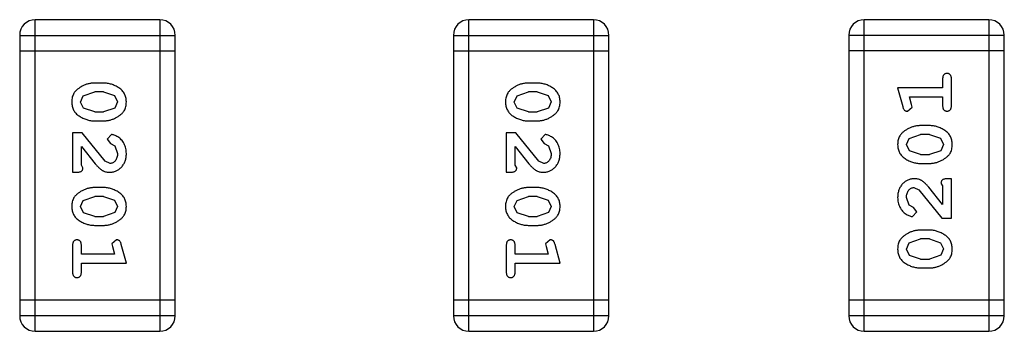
# Model space of a CAD drawing. Header units: inches. Extents: x -50 to 60, y -7 to 68.
# Tile 52 of 108: x -34.913 to -32.983, y 50.189 to 50.798. Entities that reach past the tile are written whole.
import ezdxf

# ---------------------------------------------------------------- set-up
doc = ezdxf.new("R2010")
doc.units = ezdxf.units.IN
doc.header["$LTSCALE"] = 1.21
doc.header["$MEASUREMENT"] = 0
doc.layers.get('0').update_dxf_attribs({"linetype": 'CONTINUOUS'})

msp = doc.modelspace()

# ---------------------------------------------------------------- linework, layer by layer
at = {"color": 7, "linetype": 'Continuous'}
for p, q in [((-34.8826, 50.1888), (-34.8826, 50.7984)), ((-34.6387, 50.7984), (-34.8826, 50.7984)), ((-34.6387, 50.7984), (-34.6387, 50.1888)), ((-34.0326, 50.1888), (-34.0326, 50.7984)), ((-33.7887, 50.7984), (-34.0326, 50.7984)), ((-33.7887, 50.7984), (-33.7887, 50.1888)), ((-33.2577, 50.1889), (-33.2577, 50.7985)), ((-33.0139, 50.7985), (-33.2577, 50.7985)), ((-33.0139, 50.7985), (-33.0139, 50.1889)), ((-34.913, 50.7679), (-34.913, 50.2193)), ((-34.913, 50.7679), (-34.6082, 50.7679)), ((-34.6082, 50.2193), (-34.6082, 50.7679)), ((-34.063, 50.7679), (-34.063, 50.2193)), ((-34.063, 50.7679), (-33.7582, 50.7679)), ((-33.7582, 50.2193), (-33.7582, 50.7679)), ((-33.2882, 50.768), (-33.2882, 50.2193)), ((-33.2882, 50.768), (-32.9834, 50.768)), ((-32.9834, 50.2193), (-32.9834, 50.768)), ((-34.913, 50.7374), (-34.6082, 50.7374)), ((-34.063, 50.7374), (-33.7582, 50.7374)), ((-32.9834, 50.7375), (-33.2882, 50.7375)), ((-34.7486, 50.6745), (-34.7664, 50.6745)), ((-33.8986, 50.6745), (-33.9164, 50.6745)), ((-33.1043, 50.6824), (-33.1043, 50.6651)), ((-33.087, 50.6305), (-33.087, 50.6824)), ((-34.7884, 50.6495), (-34.7661, 50.6572)), ((-34.7489, 50.6572), (-34.7661, 50.6572)), ((-34.7489, 50.6572), (-34.7271, 50.6499)), ((-33.9384, 50.6495), (-33.9161, 50.6572)), ((-33.8989, 50.6572), (-33.9161, 50.6572)), ((-33.8989, 50.6572), (-33.8771, 50.6499)), ((-33.1924, 50.6651), (-33.1825, 50.6285)), ((-33.1043, 50.6651), (-33.1924, 50.6651)), ((-34.7937, 50.6374), (-34.7884, 50.6495)), ((-34.7879, 50.6251), (-34.7937, 50.6374)), ((-34.7271, 50.6499), (-34.7213, 50.6376)), ((-34.7213, 50.6376), (-34.7266, 50.6254)), ((-33.9437, 50.6374), (-33.9384, 50.6495)), ((-33.9379, 50.6251), (-33.9437, 50.6374)), ((-33.8771, 50.6499), (-33.8713, 50.6376)), ((-33.8713, 50.6376), (-33.8766, 50.6254)), ((-33.1651, 50.6328), (-33.1693, 50.6478)), ((-33.1693, 50.6478), (-33.1043, 50.6478)), ((-33.1043, 50.6478), (-33.1043, 50.6305)), ((-34.7661, 50.6179), (-34.7879, 50.6251)), ((-34.7661, 50.6179), (-34.7489, 50.6179)), ((-34.7266, 50.6254), (-34.7489, 50.6179)), ((-33.9161, 50.6179), (-33.9379, 50.6251)), ((-33.9161, 50.6179), (-33.8989, 50.6179)), ((-33.8766, 50.6254), (-33.8989, 50.6179)), ((-33.1734, 50.6195), (-33.1641, 50.6274)), ((-33.1641, 50.6274), (-33.1651, 50.6328)), ((-34.7664, 50.6005), (-34.7486, 50.6005)), ((-33.9164, 50.6005), (-33.8986, 50.6005)), ((-34.8094, 50.577), (-34.8094, 50.4999)), ((-34.7905, 50.577), (-34.8094, 50.577)), ((-34.7456, 50.5219), (-34.7905, 50.577)), ((-33.9594, 50.577), (-33.9594, 50.4999)), ((-33.9405, 50.577), (-33.9594, 50.577)), ((-33.8956, 50.5219), (-33.9405, 50.577)), ((-33.13, 50.5912), (-33.1478, 50.5912)), ((-34.7333, 50.5738), (-34.7418, 50.565)), ((-34.7418, 50.565), (-34.7352, 50.5565)), ((-33.8833, 50.5738), (-33.8918, 50.565)), ((-33.8918, 50.565), (-33.8852, 50.5565)), ((-33.1751, 50.5542), (-33.1698, 50.5663)), ((-33.1698, 50.5663), (-33.1475, 50.5739)), ((-33.1303, 50.5739), (-33.1475, 50.5739)), ((-33.1303, 50.5739), (-33.1085, 50.5666)), ((-33.1085, 50.5666), (-33.1027, 50.5543)), ((-34.7921, 50.514), (-34.7921, 50.5502)), ((-34.7921, 50.5502), (-34.7651, 50.5166)), ((-34.7352, 50.5565), (-34.7267, 50.5515)), ((-34.7267, 50.5515), (-34.7213, 50.5367)), ((-33.9421, 50.514), (-33.9421, 50.5502)), ((-33.9421, 50.5502), (-33.9151, 50.5166)), ((-33.8852, 50.5565), (-33.8767, 50.5515)), ((-33.8767, 50.5515), (-33.8713, 50.5367)), ((-33.1693, 50.5418), (-33.1751, 50.5542)), ((-33.1475, 50.5346), (-33.1693, 50.5418)), ((-33.108, 50.5422), (-33.1303, 50.5346)), ((-33.1027, 50.5543), (-33.108, 50.5422)), ((-34.7358, 50.5172), (-34.7456, 50.5219)), ((-33.8858, 50.5172), (-33.8956, 50.5219)), ((-33.1475, 50.5346), (-33.1303, 50.5346)), ((-34.8094, 50.4999), (-34.8016, 50.4999)), ((-34.789, 50.5085), (-34.7921, 50.514)), ((-33.9594, 50.4999), (-33.9515, 50.4999)), ((-33.939, 50.5085), (-33.9421, 50.514)), ((-33.1478, 50.5172), (-33.13, 50.5172)), ((-33.087, 50.4874), (-33.0949, 50.4874)), ((-33.087, 50.4103), (-33.087, 50.4874)), ((-34.7486, 50.47), (-34.7664, 50.47)), ((-33.8986, 50.47), (-33.9164, 50.47)), ((-33.1606, 50.4701), (-33.1509, 50.4653)), ((-33.1509, 50.4653), (-33.1059, 50.4103)), ((-33.1043, 50.437), (-33.1313, 50.4706)), ((-33.1075, 50.4787), (-33.1043, 50.4732)), ((-33.1043, 50.4732), (-33.1043, 50.437)), ((-34.7937, 50.4329), (-34.7884, 50.445)), ((-34.7884, 50.445), (-34.7661, 50.4527)), ((-34.7489, 50.4527), (-34.7661, 50.4527)), ((-34.7489, 50.4527), (-34.7271, 50.4454)), ((-34.7271, 50.4454), (-34.7213, 50.4331)), ((-33.9437, 50.4329), (-33.9384, 50.445)), ((-33.9384, 50.445), (-33.9161, 50.4527)), ((-33.8989, 50.4527), (-33.9161, 50.4527)), ((-33.8989, 50.4527), (-33.8771, 50.4454)), ((-33.8771, 50.4454), (-33.8713, 50.4331)), ((-33.1697, 50.4357), (-33.1751, 50.4506)), ((-34.7879, 50.4206), (-34.7937, 50.4329)), ((-34.7213, 50.4331), (-34.7266, 50.4209)), ((-33.9379, 50.4206), (-33.9437, 50.4329)), ((-33.8713, 50.4331), (-33.8766, 50.4209)), ((-33.1612, 50.4307), (-33.1697, 50.4357)), ((-33.1546, 50.4222), (-33.1612, 50.4307)), ((-34.7661, 50.4133), (-34.7879, 50.4206)), ((-34.7661, 50.4133), (-34.7489, 50.4133)), ((-34.7266, 50.4209), (-34.7489, 50.4133)), ((-33.9161, 50.4133), (-33.9379, 50.4206)), ((-33.9161, 50.4133), (-33.8989, 50.4133)), ((-33.8766, 50.4209), (-33.8989, 50.4133)), ((-33.1631, 50.4134), (-33.1546, 50.4222)), ((-33.1059, 50.4103), (-33.087, 50.4103)), ((-34.7664, 50.396), (-34.7486, 50.396)), ((-33.9164, 50.396), (-33.8986, 50.396)), ((-33.13, 50.3867), (-33.1478, 50.3867)), ((-34.7231, 50.3677), (-34.7323, 50.3598)), ((-33.8731, 50.3677), (-33.8823, 50.3598)), ((-33.1698, 50.3618), (-33.1475, 50.3694)), ((-33.1303, 50.3694), (-33.1475, 50.3694)), ((-33.1303, 50.3694), (-33.1085, 50.3621)), ((-34.8094, 50.3567), (-34.8094, 50.3048)), ((-34.7921, 50.3394), (-34.7921, 50.3567)), ((-34.7323, 50.3598), (-34.7313, 50.3544)), ((-34.7313, 50.3544), (-34.7271, 50.3394)), ((-34.704, 50.3221), (-34.7139, 50.3587)), ((-33.9594, 50.3567), (-33.9594, 50.3048)), ((-33.9421, 50.3394), (-33.9421, 50.3567)), ((-33.8823, 50.3598), (-33.8813, 50.3544)), ((-33.8813, 50.3544), (-33.8771, 50.3394)), ((-33.854, 50.3221), (-33.8639, 50.3587)), ((-33.1751, 50.3497), (-33.1698, 50.3618)), ((-33.1693, 50.3373), (-33.1751, 50.3497)), ((-33.1085, 50.3621), (-33.1027, 50.3498)), ((-33.1027, 50.3498), (-33.108, 50.3377)), ((-34.7271, 50.3394), (-34.7921, 50.3394)), ((-33.8771, 50.3394), (-33.9421, 50.3394)), ((-33.1475, 50.33), (-33.1693, 50.3373)), ((-33.1475, 50.33), (-33.1303, 50.33)), ((-33.108, 50.3377), (-33.1303, 50.33)), ((-34.7921, 50.3048), (-34.7921, 50.3221)), ((-34.7921, 50.3221), (-34.704, 50.3221)), ((-33.9421, 50.3048), (-33.9421, 50.3221)), ((-33.9421, 50.3221), (-33.854, 50.3221)), ((-33.1478, 50.3127), (-33.13, 50.3127)), ((-34.6082, 50.2497), (-34.913, 50.2497)), ((-33.7582, 50.2497), (-34.063, 50.2497)), ((-32.9834, 50.2498), (-33.2882, 50.2498)), ((-34.6082, 50.2193), (-34.913, 50.2193)), ((-33.7582, 50.2193), (-34.063, 50.2193)), ((-32.9834, 50.2193), (-33.2882, 50.2193)), ((-34.8826, 50.1888), (-34.6387, 50.1888)), ((-34.0326, 50.1888), (-33.7887, 50.1888)), ((-33.2577, 50.1889), (-33.0139, 50.1889))]:
    msp.add_line(p, q, dxfattribs=at)
for centre, start, end in [((-34.8826, 50.7679), 90, 180), ((-34.6387, 50.7679), 0, 90), ((-34.0326, 50.7679), 90, 180), ((-33.7887, 50.7679), 0, 90), ((-33.2577, 50.768), 90, 180), ((-33.0139, 50.768), 0, 90), ((-34.8826, 50.2193), 180, 270), ((-34.6387, 50.2193), 270, 0), ((-34.0326, 50.2193), 180, 270), ((-33.7887, 50.2193), 270, 0), ((-33.2577, 50.2193), 180, 270), ((-33.0139, 50.2193), 270, 0)]:
    msp.add_arc(centre, 0.0305, start, end, dxfattribs=at)
for points, knots in [([(-33.0957, 50.6934), (-33.0963, 50.6934), (-33.0974, 50.6933), (-33.0991, 50.6928), (-33.1006, 50.692), (-33.1019, 50.6908), (-33.103, 50.6893), (-33.1038, 50.6873), (-33.1042, 50.685), (-33.1043, 50.6833), (-33.1043, 50.6824)], [0, 0, 0, 0, 0.11517, 0.223509, 0.328254, 0.438012, 0.553651, 0.682263, 0.830856, 1, 1, 1, 1]), ([(-33.087, 50.6824), (-33.087, 50.6833), (-33.0871, 50.685), (-33.0875, 50.6873), (-33.0882, 50.6893), (-33.0893, 50.6908), (-33.0907, 50.692), (-33.0922, 50.6928), (-33.0939, 50.6933), (-33.095, 50.6934), (-33.0957, 50.6934)], [0, 0, 0, 0, 0.169012, 0.317488, 0.445429, 0.560977, 0.67065, 0.776666, 0.88492, 1, 1, 1, 1]), ([(-34.7664, 50.6745), (-34.7675, 50.6745), (-34.7696, 50.6744), (-34.7728, 50.6741), (-34.7759, 50.6736), (-34.779, 50.6729), (-34.782, 50.6721), (-34.785, 50.6709), (-34.788, 50.6697), (-34.7909, 50.6682), (-34.7936, 50.6666), (-34.7961, 50.665), (-34.7984, 50.6634), (-34.8006, 50.6617), (-34.8024, 50.66), (-34.8041, 50.6583), (-34.8055, 50.6566), (-34.8071, 50.6542), (-34.8087, 50.651), (-34.81, 50.6468), (-34.8109, 50.6423), (-34.8109, 50.6391), (-34.811, 50.6374)], [0, 0, 0, 0, 0.049886, 0.09882, 0.148132, 0.19689, 0.246038, 0.295176, 0.345305, 0.395692, 0.445312, 0.491875, 0.535813, 0.577009, 0.616081, 0.652689, 0.687585, 0.720206, 0.785062, 0.85223, 0.923759, 1, 1, 1, 1]), ([(-34.704, 50.6377), (-34.7041, 50.6391), (-34.7041, 50.6419), (-34.7048, 50.646), (-34.706, 50.6499), (-34.7075, 50.6534), (-34.7096, 50.6567), (-34.7121, 50.6598), (-34.7151, 50.6626), (-34.7185, 50.665), (-34.7221, 50.6672), (-34.7258, 50.6692), (-34.7295, 50.6708), (-34.7332, 50.6721), (-34.737, 50.6732), (-34.7409, 50.6739), (-34.7447, 50.6744), (-34.7473, 50.6745), (-34.7486, 50.6745)], [0, 0, 0, 0, 0.06692, 0.130834, 0.19258, 0.252759, 0.312631, 0.373411, 0.436359, 0.501894, 0.568244, 0.632472, 0.69556, 0.757163, 0.818592, 0.878885, 0.939235, 1, 1, 1, 1]), ([(-33.9164, 50.6745), (-33.9174, 50.6745), (-33.9196, 50.6744), (-33.9227, 50.6741), (-33.9259, 50.6736), (-33.929, 50.6729), (-33.932, 50.6721), (-33.935, 50.6709), (-33.938, 50.6697), (-33.9409, 50.6682), (-33.9436, 50.6666), (-33.9461, 50.665), (-33.9484, 50.6634), (-33.9506, 50.6617), (-33.9524, 50.66), (-33.9541, 50.6583), (-33.9555, 50.6566), (-33.9571, 50.6542), (-33.9587, 50.651), (-33.96, 50.6468), (-33.9608, 50.6423), (-33.9609, 50.6391), (-33.961, 50.6374)], [0, 0, 0, 0, 0.049886, 0.09882, 0.148132, 0.19689, 0.246038, 0.295176, 0.345305, 0.395692, 0.445312, 0.491875, 0.535813, 0.577009, 0.616081, 0.652689, 0.687585, 0.720206, 0.785062, 0.85223, 0.923759, 1, 1, 1, 1]), ([(-33.854, 50.6377), (-33.854, 50.6391), (-33.8541, 50.6419), (-33.8548, 50.646), (-33.856, 50.6499), (-33.8575, 50.6534), (-33.8596, 50.6567), (-33.8621, 50.6598), (-33.8651, 50.6626), (-33.8685, 50.665), (-33.8721, 50.6672), (-33.8757, 50.6692), (-33.8794, 50.6708), (-33.8832, 50.6721), (-33.887, 50.6732), (-33.8909, 50.6739), (-33.8947, 50.6744), (-33.8973, 50.6745), (-33.8986, 50.6745)], [0, 0, 0, 0, 0.06692, 0.130834, 0.19258, 0.252759, 0.312631, 0.373411, 0.436359, 0.501894, 0.568244, 0.632472, 0.69556, 0.757163, 0.818592, 0.878885, 0.939235, 1, 1, 1, 1]), ([(-34.811, 50.6374), (-34.811, 50.636), (-34.8109, 50.6332), (-34.8102, 50.6291), (-34.809, 50.6253), (-34.8075, 50.6217), (-34.8054, 50.6183), (-34.8029, 50.6153), (-34.8, 50.6125), (-34.7966, 50.6101), (-34.793, 50.6079), (-34.7893, 50.6059), (-34.7856, 50.6043), (-34.7818, 50.6029), (-34.778, 50.6019), (-34.7742, 50.6011), (-34.7703, 50.6006), (-34.7677, 50.6006), (-34.7664, 50.6005)], [0, 0, 0, 0, 0.067217, 0.131051, 0.19272, 0.252824, 0.312745, 0.373449, 0.436041, 0.501494, 0.567761, 0.632087, 0.695096, 0.757109, 0.817993, 0.878657, 0.939311, 1, 1, 1, 1]), ([(-34.7486, 50.6005), (-34.7476, 50.6006), (-34.7454, 50.6006), (-34.7422, 50.6009), (-34.7391, 50.6014), (-34.736, 50.6021), (-34.7329, 50.603), (-34.7299, 50.6041), (-34.727, 50.6054), (-34.7241, 50.6069), (-34.7213, 50.6085), (-34.7188, 50.6102), (-34.7165, 50.6118), (-34.7144, 50.6135), (-34.7125, 50.6152), (-34.7109, 50.6169), (-34.7094, 50.6186), (-34.7079, 50.621), (-34.7063, 50.6242), (-34.705, 50.6284), (-34.7042, 50.6329), (-34.7041, 50.6361), (-34.704, 50.6377)], [0, 0, 0, 0, 0.049855, 0.099516, 0.148482, 0.19758, 0.246804, 0.296268, 0.346517, 0.397047, 0.446826, 0.49336, 0.537801, 0.579207, 0.617974, 0.654833, 0.689171, 0.722088, 0.786392, 0.853518, 0.924186, 1, 1, 1, 1]), ([(-33.961, 50.6374), (-33.9609, 50.636), (-33.9609, 50.6332), (-33.9602, 50.6291), (-33.959, 50.6253), (-33.9574, 50.6217), (-33.9554, 50.6183), (-33.9529, 50.6153), (-33.95, 50.6125), (-33.9466, 50.6101), (-33.943, 50.6079), (-33.9393, 50.6059), (-33.9356, 50.6043), (-33.9318, 50.6029), (-33.928, 50.6019), (-33.9242, 50.6011), (-33.9203, 50.6006), (-33.9177, 50.6006), (-33.9164, 50.6005)], [0, 0, 0, 0, 0.067217, 0.131051, 0.19272, 0.252824, 0.312745, 0.373449, 0.436041, 0.501494, 0.567761, 0.632087, 0.695096, 0.757109, 0.817993, 0.878657, 0.939311, 1, 1, 1, 1]), ([(-33.8986, 50.6005), (-33.8976, 50.6006), (-33.8954, 50.6006), (-33.8922, 50.6009), (-33.8891, 50.6014), (-33.886, 50.6021), (-33.8829, 50.603), (-33.8799, 50.6041), (-33.8769, 50.6054), (-33.8741, 50.6069), (-33.8713, 50.6085), (-33.8688, 50.6102), (-33.8665, 50.6118), (-33.8644, 50.6135), (-33.8625, 50.6152), (-33.8609, 50.6169), (-33.8594, 50.6186), (-33.8579, 50.621), (-33.8563, 50.6242), (-33.855, 50.6284), (-33.8542, 50.6329), (-33.8541, 50.6361), (-33.854, 50.6377)], [0, 0, 0, 0, 0.049855, 0.099516, 0.148482, 0.19758, 0.246804, 0.296268, 0.346517, 0.397047, 0.446826, 0.49336, 0.537801, 0.579207, 0.617974, 0.654833, 0.689171, 0.722088, 0.786392, 0.853518, 0.924186, 1, 1, 1, 1]), ([(-33.1825, 50.6285), (-33.1823, 50.6277), (-33.1818, 50.6261), (-33.1809, 50.6241), (-33.18, 50.6224), (-33.179, 50.6212), (-33.1778, 50.6204), (-33.1765, 50.6199), (-33.175, 50.6195), (-33.1739, 50.6195), (-33.1734, 50.6195)], [0, 0, 0, 0, 0.187321, 0.344927, 0.475328, 0.579604, 0.674244, 0.773631, 0.882025, 1, 1, 1, 1]), ([(-33.1043, 50.6305), (-33.1043, 50.6296), (-33.1042, 50.6279), (-33.1038, 50.6256), (-33.103, 50.6237), (-33.102, 50.6221), (-33.1006, 50.6209), (-33.0991, 50.6201), (-33.0974, 50.6196), (-33.0963, 50.6195), (-33.0957, 50.6195)], [0, 0, 0, 0, 0.169102, 0.317658, 0.446239, 0.563118, 0.671828, 0.776546, 0.884858, 1, 1, 1, 1]), ([(-33.0957, 50.6195), (-33.095, 50.6195), (-33.0939, 50.6196), (-33.0922, 50.6201), (-33.0907, 50.6209), (-33.0893, 50.6221), (-33.0883, 50.6236), (-33.0875, 50.6256), (-33.0871, 50.6279), (-33.087, 50.6296), (-33.087, 50.6305)], [0, 0, 0, 0, 0.115051, 0.223278, 0.329269, 0.437893, 0.554681, 0.682591, 0.83103, 1, 1, 1, 1]), ([(-33.1478, 50.5912), (-33.1489, 50.5912), (-33.151, 50.5911), (-33.1542, 50.5908), (-33.1573, 50.5903), (-33.1604, 50.5896), (-33.1635, 50.5887), (-33.1665, 50.5876), (-33.1695, 50.5863), (-33.1723, 50.5848), (-33.1751, 50.5832), (-33.1776, 50.5816), (-33.18, 50.5799), (-33.1821, 50.5782), (-33.1839, 50.5765), (-33.1856, 50.5748), (-33.187, 50.5731), (-33.1886, 50.5707), (-33.1902, 50.5676), (-33.1915, 50.5634), (-33.1923, 50.5588), (-33.1924, 50.5557), (-33.1924, 50.554)], [0, 0, 0, 0, 0.049855, 0.099516, 0.148482, 0.19758, 0.246804, 0.296268, 0.346517, 0.397047, 0.446826, 0.49336, 0.537801, 0.579207, 0.617974, 0.654833, 0.689171, 0.722088, 0.786392, 0.853518, 0.924186, 1, 1, 1, 1]), ([(-33.0854, 50.5543), (-33.0855, 50.5557), (-33.0855, 50.5586), (-33.0863, 50.5626), (-33.0874, 50.5665), (-33.089, 50.5701), (-33.091, 50.5734), (-33.0935, 50.5764), (-33.0965, 50.5792), (-33.0998, 50.5817), (-33.1034, 50.5839), (-33.1071, 50.5858), (-33.1108, 50.5875), (-33.1146, 50.5888), (-33.1184, 50.5899), (-33.1222, 50.5907), (-33.1261, 50.5911), (-33.1287, 50.5912), (-33.13, 50.5912)], [0, 0, 0, 0, 0.067217, 0.131051, 0.19272, 0.252824, 0.312745, 0.373449, 0.436041, 0.501494, 0.567761, 0.632087, 0.695096, 0.757109, 0.817993, 0.878657, 0.939311, 1, 1, 1, 1]), ([(-34.704, 50.5365), (-34.7041, 50.5382), (-34.7042, 50.5416), (-34.705, 50.5465), (-34.7065, 50.5513), (-34.7085, 50.5558), (-34.7109, 50.5599), (-34.7138, 50.5636), (-34.717, 50.5667), (-34.7206, 50.5692), (-34.7241, 50.5712), (-34.7275, 50.5727), (-34.7305, 50.5736), (-34.7324, 50.5737), (-34.7333, 50.5738)], [0, 0, 0, 0, 0.098286, 0.193983, 0.289056, 0.384352, 0.477435, 0.566197, 0.652355, 0.737986, 0.818188, 0.887401, 0.94802, 1, 1, 1, 1]), ([(-33.854, 50.5365), (-33.8541, 50.5382), (-33.8542, 50.5416), (-33.855, 50.5465), (-33.8565, 50.5513), (-33.8585, 50.5558), (-33.8609, 50.5599), (-33.8638, 50.5636), (-33.867, 50.5667), (-33.8706, 50.5692), (-33.8741, 50.5712), (-33.8775, 50.5727), (-33.8805, 50.5736), (-33.8824, 50.5737), (-33.8833, 50.5738)], [0, 0, 0, 0, 0.098286, 0.193983, 0.289056, 0.384352, 0.477435, 0.566197, 0.652355, 0.737986, 0.818188, 0.887401, 0.94802, 1, 1, 1, 1]), ([(-33.1924, 50.554), (-33.1924, 50.5526), (-33.1923, 50.5498), (-33.1916, 50.5457), (-33.1905, 50.5419), (-33.1889, 50.5383), (-33.1868, 50.535), (-33.1843, 50.532), (-33.1813, 50.5292), (-33.1779, 50.5267), (-33.1744, 50.5245), (-33.1707, 50.5226), (-33.167, 50.5209), (-33.1632, 50.5196), (-33.1594, 50.5185), (-33.1556, 50.5178), (-33.1517, 50.5173), (-33.1491, 50.5173), (-33.1478, 50.5172)], [0, 0, 0, 0, 0.06692, 0.130834, 0.19258, 0.252759, 0.312631, 0.373411, 0.436359, 0.501894, 0.568244, 0.632472, 0.69556, 0.757163, 0.818592, 0.878885, 0.939235, 1, 1, 1, 1]), ([(-33.13, 50.5172), (-33.129, 50.5173), (-33.1268, 50.5173), (-33.1237, 50.5176), (-33.1205, 50.5181), (-33.1174, 50.5188), (-33.1144, 50.5197), (-33.1114, 50.5208), (-33.1084, 50.5221), (-33.1056, 50.5235), (-33.1028, 50.5251), (-33.1003, 50.5267), (-33.098, 50.5284), (-33.0959, 50.53), (-33.094, 50.5317), (-33.0923, 50.5334), (-33.0909, 50.5352), (-33.0893, 50.5375), (-33.0877, 50.5407), (-33.0864, 50.5449), (-33.0856, 50.5495), (-33.0855, 50.5526), (-33.0854, 50.5543)], [0, 0, 0, 0, 0.049886, 0.09882, 0.148132, 0.19689, 0.246038, 0.295176, 0.345305, 0.395692, 0.445312, 0.491875, 0.535813, 0.577009, 0.616081, 0.652689, 0.687585, 0.720206, 0.785062, 0.85223, 0.923759, 1, 1, 1, 1]), ([(-34.7368, 50.4999), (-34.7357, 50.4999), (-34.7335, 50.5), (-34.7302, 50.5004), (-34.7271, 50.5013), (-34.7241, 50.5024), (-34.7213, 50.5039), (-34.7186, 50.5056), (-34.716, 50.5077), (-34.7136, 50.5101), (-34.7113, 50.5128), (-34.7093, 50.5156), (-34.7077, 50.5187), (-34.7063, 50.5219), (-34.7053, 50.5253), (-34.7045, 50.5289), (-34.7041, 50.5327), (-34.704, 50.5352), (-34.704, 50.5365)], [0, 0, 0, 0, 0.060981, 0.120256, 0.178148, 0.236115, 0.293993, 0.352864, 0.413358, 0.476056, 0.539296, 0.602396, 0.665116, 0.728325, 0.792919, 0.859317, 0.928302, 1, 1, 1, 1]), ([(-34.7213, 50.5367), (-34.7214, 50.5353), (-34.7214, 50.5326), (-34.7223, 50.5288), (-34.7237, 50.5254), (-34.7256, 50.5225), (-34.7279, 50.5202), (-34.7303, 50.5184), (-34.733, 50.5174), (-34.7349, 50.5172), (-34.7358, 50.5172)], [0, 0, 0, 0, 0.156344, 0.299348, 0.4327, 0.561, 0.682299, 0.791883, 0.89611, 1, 1, 1, 1]), ([(-33.8868, 50.4999), (-33.8857, 50.4999), (-33.8835, 50.5), (-33.8802, 50.5004), (-33.8771, 50.5013), (-33.8741, 50.5024), (-33.8713, 50.5039), (-33.8686, 50.5056), (-33.866, 50.5077), (-33.8635, 50.5101), (-33.8613, 50.5128), (-33.8593, 50.5156), (-33.8577, 50.5187), (-33.8563, 50.5219), (-33.8553, 50.5253), (-33.8545, 50.5289), (-33.8541, 50.5327), (-33.854, 50.5352), (-33.854, 50.5365)], [0, 0, 0, 0, 0.060981, 0.120256, 0.178148, 0.236115, 0.293993, 0.352864, 0.413358, 0.476056, 0.539296, 0.602396, 0.665116, 0.728325, 0.792919, 0.859317, 0.928302, 1, 1, 1, 1]), ([(-33.8713, 50.5367), (-33.8714, 50.5353), (-33.8714, 50.5326), (-33.8723, 50.5288), (-33.8737, 50.5254), (-33.8756, 50.5225), (-33.8779, 50.5202), (-33.8803, 50.5184), (-33.883, 50.5174), (-33.8849, 50.5172), (-33.8858, 50.5172)], [0, 0, 0, 0, 0.156344, 0.299348, 0.4327, 0.561, 0.682299, 0.791883, 0.89611, 1, 1, 1, 1]), ([(-34.8016, 50.4999), (-34.8005, 50.4999), (-34.7985, 50.4999), (-34.7958, 50.5004), (-34.7936, 50.501), (-34.7918, 50.5021), (-34.7905, 50.5034), (-34.7896, 50.5049), (-34.789, 50.5067), (-34.789, 50.5079), (-34.789, 50.5085)], [0, 0, 0, 0, 0.1844, 0.34094, 0.473574, 0.586824, 0.690029, 0.789175, 0.890445, 1, 1, 1, 1]), ([(-34.7651, 50.5166), (-34.7643, 50.5157), (-34.7628, 50.5141), (-34.7606, 50.5117), (-34.7585, 50.5096), (-34.7565, 50.5077), (-34.7546, 50.5061), (-34.7529, 50.5047), (-34.7512, 50.5036), (-34.7492, 50.5025), (-34.7466, 50.5014), (-34.7434, 50.5005), (-34.7402, 50.5), (-34.7379, 50.4999), (-34.7368, 50.4999)], [0, 0, 0, 0, 0.103002, 0.197728, 0.285279, 0.365235, 0.437224, 0.502446, 0.560545, 0.611446, 0.707576, 0.80349, 0.900532, 1, 1, 1, 1]), ([(-33.9515, 50.4999), (-33.9505, 50.4999), (-33.9485, 50.4999), (-33.9458, 50.5004), (-33.9435, 50.501), (-33.9418, 50.5021), (-33.9405, 50.5034), (-33.9396, 50.5049), (-33.939, 50.5067), (-33.939, 50.5079), (-33.939, 50.5085)], [0, 0, 0, 0, 0.1844, 0.34094, 0.473574, 0.586824, 0.690029, 0.789175, 0.890445, 1, 1, 1, 1]), ([(-33.9151, 50.5166), (-33.9143, 50.5157), (-33.9128, 50.5141), (-33.9106, 50.5117), (-33.9085, 50.5096), (-33.9065, 50.5077), (-33.9046, 50.5061), (-33.9029, 50.5047), (-33.9012, 50.5036), (-33.8992, 50.5025), (-33.8966, 50.5014), (-33.8934, 50.5005), (-33.8901, 50.5), (-33.8879, 50.4999), (-33.8868, 50.4999)], [0, 0, 0, 0, 0.103002, 0.197728, 0.285279, 0.365235, 0.437224, 0.502446, 0.560545, 0.611446, 0.707576, 0.80349, 0.900532, 1, 1, 1, 1]), ([(-33.1596, 50.4874), (-33.1608, 50.4873), (-33.163, 50.4872), (-33.1662, 50.4868), (-33.1693, 50.486), (-33.1723, 50.4848), (-33.1751, 50.4834), (-33.1778, 50.4816), (-33.1804, 50.4795), (-33.1829, 50.4771), (-33.1851, 50.4744), (-33.1871, 50.4716), (-33.1887, 50.4685), (-33.1901, 50.4653), (-33.1911, 50.4619), (-33.1919, 50.4583), (-33.1923, 50.4546), (-33.1924, 50.452), (-33.1924, 50.4507)], [0, 0, 0, 0, 0.060981, 0.120256, 0.178148, 0.236115, 0.293993, 0.352864, 0.413358, 0.476056, 0.539296, 0.602396, 0.665116, 0.728325, 0.792919, 0.859317, 0.928302, 1, 1, 1, 1]), ([(-33.1313, 50.4706), (-33.1321, 50.4715), (-33.1336, 50.4732), (-33.1358, 50.4755), (-33.1379, 50.4776), (-33.1399, 50.4795), (-33.1418, 50.4811), (-33.1436, 50.4825), (-33.1452, 50.4836), (-33.1473, 50.4847), (-33.1498, 50.4858), (-33.153, 50.4867), (-33.1563, 50.4873), (-33.1585, 50.4873), (-33.1596, 50.4874)], [0, 0, 0, 0, 0.103002, 0.197728, 0.285279, 0.365235, 0.437224, 0.502446, 0.560545, 0.611446, 0.707576, 0.80349, 0.900532, 1, 1, 1, 1]), ([(-33.0949, 50.4874), (-33.0959, 50.4873), (-33.0979, 50.4873), (-33.1006, 50.4868), (-33.1029, 50.4862), (-33.1046, 50.4851), (-33.1059, 50.4838), (-33.1068, 50.4823), (-33.1074, 50.4806), (-33.1074, 50.4793), (-33.1075, 50.4787)], [0, 0, 0, 0, 0.1844, 0.34094, 0.473574, 0.586824, 0.690029, 0.789175, 0.890445, 1, 1, 1, 1]), ([(-34.7664, 50.47), (-34.7675, 50.47), (-34.7696, 50.4699), (-34.7728, 50.4696), (-34.7759, 50.4691), (-34.779, 50.4684), (-34.782, 50.4676), (-34.785, 50.4664), (-34.788, 50.4652), (-34.7909, 50.4637), (-34.7936, 50.4621), (-34.7961, 50.4605), (-34.7984, 50.4588), (-34.8006, 50.4572), (-34.8024, 50.4555), (-34.8041, 50.4538), (-34.8055, 50.4521), (-34.8071, 50.4497), (-34.8087, 50.4465), (-34.81, 50.4423), (-34.8109, 50.4378), (-34.8109, 50.4346), (-34.811, 50.4329)], [0, 0, 0, 0, 0.049886, 0.09882, 0.148132, 0.19689, 0.246038, 0.295176, 0.345305, 0.395692, 0.445312, 0.491875, 0.535813, 0.577009, 0.616081, 0.652689, 0.687585, 0.720206, 0.785062, 0.85223, 0.923759, 1, 1, 1, 1]), ([(-34.704, 50.4332), (-34.7041, 50.4346), (-34.7041, 50.4374), (-34.7048, 50.4415), (-34.706, 50.4453), (-34.7075, 50.4489), (-34.7096, 50.4522), (-34.7121, 50.4553), (-34.7151, 50.4581), (-34.7185, 50.4605), (-34.7221, 50.4627), (-34.7258, 50.4646), (-34.7295, 50.4663), (-34.7332, 50.4676), (-34.737, 50.4687), (-34.7409, 50.4694), (-34.7447, 50.4699), (-34.7473, 50.4699), (-34.7486, 50.47)], [0, 0, 0, 0, 0.06692, 0.130834, 0.19258, 0.252759, 0.312631, 0.373411, 0.436359, 0.501894, 0.568244, 0.632472, 0.69556, 0.757163, 0.818592, 0.878885, 0.939235, 1, 1, 1, 1]), ([(-33.9164, 50.47), (-33.9174, 50.47), (-33.9196, 50.4699), (-33.9227, 50.4696), (-33.9259, 50.4691), (-33.929, 50.4684), (-33.932, 50.4676), (-33.935, 50.4664), (-33.938, 50.4652), (-33.9409, 50.4637), (-33.9436, 50.4621), (-33.9461, 50.4605), (-33.9484, 50.4588), (-33.9506, 50.4572), (-33.9524, 50.4555), (-33.9541, 50.4538), (-33.9555, 50.4521), (-33.9571, 50.4497), (-33.9587, 50.4465), (-33.96, 50.4423), (-33.9608, 50.4378), (-33.9609, 50.4346), (-33.961, 50.4329)], [0, 0, 0, 0, 0.049886, 0.09882, 0.148132, 0.19689, 0.246038, 0.295176, 0.345305, 0.395692, 0.445312, 0.491875, 0.535813, 0.577009, 0.616081, 0.652689, 0.687585, 0.720206, 0.785062, 0.85223, 0.923759, 1, 1, 1, 1]), ([(-33.854, 50.4332), (-33.854, 50.4346), (-33.8541, 50.4374), (-33.8548, 50.4415), (-33.856, 50.4453), (-33.8575, 50.4489), (-33.8596, 50.4522), (-33.8621, 50.4553), (-33.8651, 50.4581), (-33.8685, 50.4605), (-33.8721, 50.4627), (-33.8757, 50.4646), (-33.8794, 50.4663), (-33.8832, 50.4676), (-33.887, 50.4687), (-33.8909, 50.4694), (-33.8947, 50.4699), (-33.8973, 50.4699), (-33.8986, 50.47)], [0, 0, 0, 0, 0.06692, 0.130834, 0.19258, 0.252759, 0.312631, 0.373411, 0.436359, 0.501894, 0.568244, 0.632472, 0.69556, 0.757163, 0.818592, 0.878885, 0.939235, 1, 1, 1, 1]), ([(-33.1751, 50.4506), (-33.1751, 50.452), (-33.175, 50.4547), (-33.1741, 50.4585), (-33.1727, 50.4619), (-33.1708, 50.4647), (-33.1686, 50.4671), (-33.1661, 50.4688), (-33.1634, 50.4698), (-33.1615, 50.47), (-33.1606, 50.4701)], [0, 0, 0, 0, 0.156344, 0.299348, 0.4327, 0.561, 0.682299, 0.791883, 0.89611, 1, 1, 1, 1]), ([(-33.1924, 50.4507), (-33.1923, 50.449), (-33.1922, 50.4456), (-33.1914, 50.4407), (-33.1899, 50.4359), (-33.188, 50.4315), (-33.1855, 50.4273), (-33.1827, 50.4237), (-33.1794, 50.4205), (-33.1758, 50.418), (-33.1723, 50.416), (-33.1689, 50.4146), (-33.1659, 50.4136), (-33.164, 50.4135), (-33.1631, 50.4134)], [0, 0, 0, 0, 0.098286, 0.193983, 0.289056, 0.384352, 0.477435, 0.566197, 0.652355, 0.737986, 0.818188, 0.887401, 0.94802, 1, 1, 1, 1]), ([(-34.811, 50.4329), (-34.811, 50.4315), (-34.8109, 50.4287), (-34.8102, 50.4246), (-34.809, 50.4207), (-34.8075, 50.4172), (-34.8054, 50.4138), (-34.8029, 50.4108), (-34.8, 50.408), (-34.7966, 50.4055), (-34.793, 50.4033), (-34.7893, 50.4014), (-34.7856, 50.3997), (-34.7818, 50.3984), (-34.778, 50.3974), (-34.7742, 50.3966), (-34.7703, 50.3961), (-34.7677, 50.3961), (-34.7664, 50.396)], [0, 0, 0, 0, 0.067217, 0.131051, 0.19272, 0.252824, 0.312745, 0.373449, 0.436041, 0.501494, 0.567761, 0.632087, 0.695096, 0.757109, 0.817993, 0.878657, 0.939311, 1, 1, 1, 1]), ([(-34.7486, 50.396), (-34.7476, 50.3961), (-34.7454, 50.3961), (-34.7422, 50.3964), (-34.7391, 50.3969), (-34.736, 50.3976), (-34.7329, 50.3985), (-34.7299, 50.3996), (-34.727, 50.4009), (-34.7241, 50.4024), (-34.7213, 50.404), (-34.7188, 50.4057), (-34.7165, 50.4073), (-34.7144, 50.409), (-34.7125, 50.4107), (-34.7109, 50.4124), (-34.7094, 50.4141), (-34.7079, 50.4165), (-34.7063, 50.4197), (-34.705, 50.4238), (-34.7042, 50.4284), (-34.7041, 50.4315), (-34.704, 50.4332)], [0, 0, 0, 0, 0.049855, 0.099516, 0.148482, 0.19758, 0.246804, 0.296268, 0.346517, 0.397047, 0.446826, 0.49336, 0.537801, 0.579207, 0.617974, 0.654833, 0.689171, 0.722088, 0.786392, 0.853518, 0.924186, 1, 1, 1, 1]), ([(-33.961, 50.4329), (-33.9609, 50.4315), (-33.9609, 50.4287), (-33.9602, 50.4246), (-33.959, 50.4207), (-33.9574, 50.4172), (-33.9554, 50.4138), (-33.9529, 50.4108), (-33.95, 50.408), (-33.9466, 50.4055), (-33.943, 50.4033), (-33.9393, 50.4014), (-33.9356, 50.3997), (-33.9318, 50.3984), (-33.928, 50.3974), (-33.9242, 50.3966), (-33.9203, 50.3961), (-33.9177, 50.3961), (-33.9164, 50.396)], [0, 0, 0, 0, 0.067217, 0.131051, 0.19272, 0.252824, 0.312745, 0.373449, 0.436041, 0.501494, 0.567761, 0.632087, 0.695096, 0.757109, 0.817993, 0.878657, 0.939311, 1, 1, 1, 1]), ([(-33.8986, 50.396), (-33.8976, 50.3961), (-33.8954, 50.3961), (-33.8922, 50.3964), (-33.8891, 50.3969), (-33.886, 50.3976), (-33.8829, 50.3985), (-33.8799, 50.3996), (-33.8769, 50.4009), (-33.8741, 50.4024), (-33.8713, 50.404), (-33.8688, 50.4057), (-33.8665, 50.4073), (-33.8644, 50.409), (-33.8625, 50.4107), (-33.8609, 50.4124), (-33.8594, 50.4141), (-33.8579, 50.4165), (-33.8563, 50.4197), (-33.855, 50.4238), (-33.8542, 50.4284), (-33.8541, 50.4315), (-33.854, 50.4332)], [0, 0, 0, 0, 0.049855, 0.099516, 0.148482, 0.19758, 0.246804, 0.296268, 0.346517, 0.397047, 0.446826, 0.49336, 0.537801, 0.579207, 0.617974, 0.654833, 0.689171, 0.722088, 0.786392, 0.853518, 0.924186, 1, 1, 1, 1]), ([(-33.1478, 50.3867), (-33.1489, 50.3867), (-33.151, 50.3866), (-33.1542, 50.3863), (-33.1573, 50.3858), (-33.1604, 50.3851), (-33.1635, 50.3842), (-33.1665, 50.3831), (-33.1695, 50.3818), (-33.1723, 50.3803), (-33.1751, 50.3787), (-33.1776, 50.3771), (-33.18, 50.3754), (-33.1821, 50.3737), (-33.1839, 50.372), (-33.1856, 50.3703), (-33.187, 50.3686), (-33.1886, 50.3662), (-33.1902, 50.363), (-33.1915, 50.3589), (-33.1923, 50.3543), (-33.1924, 50.3512), (-33.1924, 50.3495)], [0, 0, 0, 0, 0.049855, 0.099516, 0.148482, 0.19758, 0.246804, 0.296268, 0.346517, 0.397047, 0.446826, 0.49336, 0.537801, 0.579207, 0.617974, 0.654833, 0.689171, 0.722088, 0.786392, 0.853518, 0.924186, 1, 1, 1, 1]), ([(-33.0854, 50.3498), (-33.0855, 50.3512), (-33.0855, 50.354), (-33.0863, 50.3581), (-33.0874, 50.362), (-33.089, 50.3655), (-33.091, 50.3689), (-33.0935, 50.3719), (-33.0965, 50.3747), (-33.0998, 50.3772), (-33.1034, 50.3794), (-33.1071, 50.3813), (-33.1108, 50.383), (-33.1146, 50.3843), (-33.1184, 50.3854), (-33.1222, 50.3861), (-33.1261, 50.3866), (-33.1287, 50.3866), (-33.13, 50.3867)], [0, 0, 0, 0, 0.067217, 0.131051, 0.19272, 0.252824, 0.312745, 0.373449, 0.436041, 0.501494, 0.567761, 0.632087, 0.695096, 0.757109, 0.817993, 0.878657, 0.939311, 1, 1, 1, 1]), ([(-34.8008, 50.3677), (-34.8014, 50.3677), (-34.8026, 50.3676), (-34.8042, 50.3671), (-34.8057, 50.3663), (-34.8071, 50.3651), (-34.8082, 50.3636), (-34.8089, 50.3616), (-34.8094, 50.3593), (-34.8094, 50.3576), (-34.8094, 50.3567)], [0, 0, 0, 0, 0.115051, 0.223278, 0.329269, 0.437893, 0.554681, 0.682591, 0.83103, 1, 1, 1, 1]), ([(-34.7921, 50.3567), (-34.7921, 50.3576), (-34.7922, 50.3593), (-34.7926, 50.3616), (-34.7934, 50.3636), (-34.7945, 50.3651), (-34.7958, 50.3663), (-34.7973, 50.3671), (-34.799, 50.3676), (-34.8002, 50.3677), (-34.8008, 50.3677)], [0, 0, 0, 0, 0.169102, 0.317658, 0.446239, 0.563118, 0.671828, 0.776546, 0.884858, 1, 1, 1, 1]), ([(-34.7139, 50.3587), (-34.7142, 50.3595), (-34.7146, 50.3611), (-34.7155, 50.3632), (-34.7164, 50.3648), (-34.7174, 50.366), (-34.7186, 50.3668), (-34.7199, 50.3673), (-34.7214, 50.3677), (-34.7225, 50.3677), (-34.7231, 50.3677)], [0, 0, 0, 0, 0.187321, 0.344927, 0.475328, 0.579604, 0.674244, 0.773631, 0.882025, 1, 1, 1, 1]), ([(-33.9508, 50.3677), (-33.9514, 50.3677), (-33.9526, 50.3676), (-33.9542, 50.3671), (-33.9557, 50.3663), (-33.9571, 50.3651), (-33.9582, 50.3636), (-33.9589, 50.3616), (-33.9594, 50.3593), (-33.9594, 50.3576), (-33.9594, 50.3567)], [0, 0, 0, 0, 0.115051, 0.223278, 0.329269, 0.437893, 0.554681, 0.682591, 0.83103, 1, 1, 1, 1]), ([(-33.9421, 50.3567), (-33.9421, 50.3576), (-33.9422, 50.3593), (-33.9426, 50.3616), (-33.9434, 50.3636), (-33.9445, 50.3651), (-33.9458, 50.3663), (-33.9473, 50.3671), (-33.949, 50.3676), (-33.9501, 50.3677), (-33.9508, 50.3677)], [0, 0, 0, 0, 0.169102, 0.317658, 0.446239, 0.563118, 0.671828, 0.776546, 0.884858, 1, 1, 1, 1]), ([(-33.8639, 50.3587), (-33.8641, 50.3595), (-33.8646, 50.3611), (-33.8655, 50.3632), (-33.8664, 50.3648), (-33.8674, 50.366), (-33.8686, 50.3668), (-33.8699, 50.3673), (-33.8714, 50.3677), (-33.8725, 50.3677), (-33.8731, 50.3677)], [0, 0, 0, 0, 0.187321, 0.344927, 0.475328, 0.579604, 0.674244, 0.773631, 0.882025, 1, 1, 1, 1]), ([(-33.1924, 50.3495), (-33.1924, 50.3481), (-33.1923, 50.3453), (-33.1916, 50.3412), (-33.1905, 50.3374), (-33.1889, 50.3338), (-33.1868, 50.3305), (-33.1843, 50.3274), (-33.1813, 50.3247), (-33.1779, 50.3222), (-33.1744, 50.32), (-33.1707, 50.3181), (-33.167, 50.3164), (-33.1632, 50.3151), (-33.1594, 50.314), (-33.1556, 50.3133), (-33.1517, 50.3128), (-33.1491, 50.3128), (-33.1478, 50.3127)], [0, 0, 0, 0, 0.06692, 0.130834, 0.19258, 0.252759, 0.312631, 0.373411, 0.436359, 0.501894, 0.568244, 0.632472, 0.69556, 0.757163, 0.818592, 0.878885, 0.939235, 1, 1, 1, 1]), ([(-33.13, 50.3127), (-33.129, 50.3128), (-33.1268, 50.3128), (-33.1237, 50.3131), (-33.1205, 50.3136), (-33.1174, 50.3143), (-33.1144, 50.3152), (-33.1114, 50.3163), (-33.1084, 50.3175), (-33.1056, 50.319), (-33.1028, 50.3206), (-33.1003, 50.3222), (-33.098, 50.3239), (-33.0959, 50.3255), (-33.094, 50.3272), (-33.0923, 50.3289), (-33.0909, 50.3306), (-33.0893, 50.333), (-33.0877, 50.3362), (-33.0864, 50.3404), (-33.0856, 50.345), (-33.0855, 50.3481), (-33.0854, 50.3498)], [0, 0, 0, 0, 0.049886, 0.09882, 0.148132, 0.19689, 0.246038, 0.295176, 0.345305, 0.395692, 0.445312, 0.491875, 0.535813, 0.577009, 0.616081, 0.652689, 0.687585, 0.720206, 0.785062, 0.85223, 0.923759, 1, 1, 1, 1]), ([(-34.8094, 50.3048), (-34.8094, 50.3039), (-34.8094, 50.3022), (-34.8089, 50.2999), (-34.8082, 50.2979), (-34.8071, 50.2964), (-34.8058, 50.2952), (-34.8042, 50.2944), (-34.8026, 50.2939), (-34.8014, 50.2938), (-34.8008, 50.2938)], [0, 0, 0, 0, 0.169012, 0.317488, 0.445429, 0.560977, 0.67065, 0.776666, 0.88492, 1, 1, 1, 1]), ([(-34.8008, 50.2938), (-34.8002, 50.2938), (-34.799, 50.2939), (-34.7973, 50.2944), (-34.7958, 50.2952), (-34.7945, 50.2964), (-34.7934, 50.2979), (-34.7926, 50.2999), (-34.7922, 50.3022), (-34.7921, 50.3039), (-34.7921, 50.3048)], [0, 0, 0, 0, 0.11517, 0.223509, 0.328254, 0.438012, 0.553651, 0.682263, 0.830856, 1, 1, 1, 1]), ([(-33.9594, 50.3048), (-33.9594, 50.3039), (-33.9594, 50.3022), (-33.9589, 50.2999), (-33.9582, 50.2979), (-33.9571, 50.2964), (-33.9558, 50.2952), (-33.9542, 50.2944), (-33.9526, 50.2939), (-33.9514, 50.2938), (-33.9508, 50.2938)], [0, 0, 0, 0, 0.169012, 0.317488, 0.445429, 0.560977, 0.67065, 0.776666, 0.88492, 1, 1, 1, 1]), ([(-33.9508, 50.2938), (-33.9501, 50.2938), (-33.949, 50.2939), (-33.9473, 50.2944), (-33.9458, 50.2952), (-33.9445, 50.2964), (-33.9434, 50.2979), (-33.9426, 50.2999), (-33.9422, 50.3022), (-33.9421, 50.3039), (-33.9421, 50.3048)], [0, 0, 0, 0, 0.11517, 0.223509, 0.328254, 0.438012, 0.553651, 0.682263, 0.830856, 1, 1, 1, 1])]:
    msp.add_open_spline(points, degree=3, knots=knots, dxfattribs=at)

doc.saveas('drawing.dxf')
